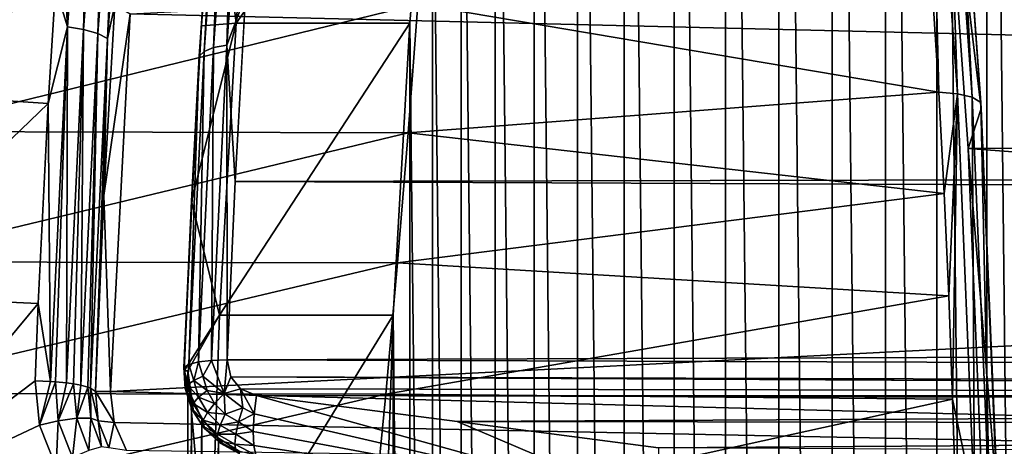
# Model space of a CAD drawing. Header units: metres. Extents: x -237 to 25, y -25 to 25.
# Tile 142 of 165: x -163.47 to -157.89, y 2.71 to 5.13. Entities that reach past the tile are written whole.
import ezdxf

# ---------------------------------------------------------------- set-up
doc = ezdxf.new("R2010")
doc.units = ezdxf.units.M
doc.layers.add('solid_10481232', color=7, linetype='CONTINUOUS')

msp = doc.modelspace()

# ---------------------------------------------------------------- linework, layer by layer
at = {"layer": 'solid_10481232'}
for points in [[(-159.166061, 13.872012, 193.585342), (-159.468079, 13.652127, 191.872498), (-159.166061, -13.872012, 193.585342)], [(-159.166061, 13.872012, 193.585342), (-159.166061, -13.872012, 193.585342), (-158.864334, -13.872012, 195.296524)], [(-158.864334, 13.872012, 195.296524), (-159.166061, 13.872012, 193.585342), (-158.864334, -13.872012, 195.296524)], [(-158.864334, 13.872012, 195.296524), (-158.864334, -13.872012, 195.296524), (-158.562302, -13.652127, 197.009369)], [(-158.562302, 13.652127, 197.009369), (-158.864334, 13.872012, 195.296524), (-158.562302, -13.652127, 197.009369)], [(-159.468079, 13.652127, 191.872498), (-159.760376, 13.22033, 190.214783), (-159.468079, -13.652127, 191.872498)], [(-159.468079, 13.652127, 191.872498), (-159.468079, -13.652127, 191.872498), (-159.166061, -13.872012, 193.585342)], [(-158.562302, 13.652127, 197.009369), (-158.562302, -13.652127, 197.009369), (-158.270004, -13.22033, 198.667068)], [(-158.270004, 13.22033, 198.667068), (-158.562302, 13.652127, 197.009369), (-158.270004, -13.22033, 198.667068)], [(-159.760376, 13.22033, 190.214783), (-160.043335, 12.574659, 188.610077), (-159.760376, -13.22033, 190.214783)], [(-159.760376, 13.22033, 190.214783), (-159.760376, -13.22033, 190.214783), (-159.468079, -13.652127, 191.872498)], [(-158.270004, 13.22033, 198.667068), (-158.270004, -13.22033, 198.667068), (-157.987061, -12.574659, 200.27179)], [(-157.987061, 12.574659, 200.27179), (-158.270004, 13.22033, 198.667068), (-157.987061, -12.574659, 200.27179)], [(-160.043335, 12.574659, 188.610077), (-160.307922, 11.737827, 187.109482), (-160.043335, -12.574659, 188.610077)], [(-160.043335, 12.574659, 188.610077), (-160.043335, -12.574659, 188.610077), (-159.760376, -13.22033, 190.214783)], [(-157.987061, 12.574659, 200.27179), (-157.987061, -12.574659, 200.27179), (-157.722458, -11.737827, 201.772369)], [(-157.722458, 11.737827, 201.772369), (-157.987061, 12.574659, 200.27179), (-157.722458, -11.737827, 201.772369)], [(-160.307922, 11.737827, 187.109482), (-160.55397, 10.707418, 185.714111), (-160.307922, -11.737827, 187.109482)], [(-160.307922, 11.737827, 187.109482), (-160.307922, -11.737827, 187.109482), (-160.043335, -12.574659, 188.610077)], [(-160.55397, 10.707418, 185.714111), (-160.774277, 9.517453, 184.464645), (-160.55397, -10.707418, 185.714111)], [(-160.55397, 10.707418, 185.714111), (-160.55397, -10.707418, 185.714111), (-160.307922, -11.737827, 187.109482)], [(-160.774277, 9.517453, 184.464645), (-160.967926, 8.167767, 183.366394), (-160.774277, -9.517453, 184.464645)], [(-160.774277, 9.517453, 184.464645), (-160.774277, -9.517453, 184.464645), (-160.55397, -10.707418, 185.714111)], [(-160.967926, 8.167767, 183.366394), (-161.130112, 6.698564, 182.446655), (-160.967926, -8.167767, 183.366394)], [(-160.967926, 8.167767, 183.366394), (-160.967926, -8.167767, 183.366394), (-160.774277, -9.517453, 184.464645)], [(-163.057129, 7.011243, 181.371658), (-163.200058, 5.093681, 180.561081), (-163.149261, 6.834181, 181.282288)], [(-163.108368, 5.079519, 180.585907), (-163.200058, 5.093681, 180.561081), (-163.057129, 7.011243, 181.371658)], [(-162.965836, 6.991729, 181.394226), (-163.108368, 5.079519, 180.585907), (-163.057129, 7.011243, 181.371658)], [(-163.028397, 5.056391, 180.638763), (-163.108368, 5.079519, 180.585907), (-162.965836, 6.991729, 181.394226)], [(-162.88652, 6.959862, 181.44339), (-163.028397, 5.056391, 180.638763), (-162.965836, 6.991729, 181.394226)], [(-162.972519, 5.027878, 180.711456), (-163.028397, 5.056391, 180.638763), (-162.88652, 6.959862, 181.44339)], [(-162.831451, 6.920578, 181.51152), (-162.972519, 5.027878, 180.711456), (-162.88652, 6.959862, 181.44339)], [(-158.313431, 6.926342, 208.121277), (-158.294495, 5.290037, 208.870453), (-158.260208, 4.722605, 209.06427)], [(-158.154327, 4.714558, 209.023575), (-158.313431, 6.926342, 208.121277), (-158.260208, 4.722605, 209.06427)], [(-158.22789, 6.896723, 208.047165), (-158.313431, 6.926342, 208.121277), (-158.154327, 4.714558, 209.023575)], [(-162.931488, 5.219142, 180.868698), (-162.972519, 5.027878, 180.711456), (-162.831451, 6.920578, 181.51152)], [(-158.069473, 4.694399, 208.945618), (-158.22789, 6.896723, 208.047165), (-158.154327, 4.714558, 209.023575)], [(-158.179184, 6.852507, 207.950455), (-158.22789, 6.896723, 208.047165), (-158.069473, 4.694399, 208.945618)], [(-163.200058, 5.093681, 180.561081), (-163.236359, 5.76597, 180.810471), (-163.149261, 6.834181, 181.282288)], [(-158.021774, 4.664317, 208.84314), (-158.179184, 6.852507, 207.950455), (-158.069473, 4.694399, 208.945618)], [(-158.018478, 4.630539, 208.731766), (-158.179184, 6.852507, 207.950455), (-158.021774, 4.664317, 208.84314)], [(-158.018478, 4.630539, 208.731766), (-158.174652, 6.801375, 207.845993), (-158.179184, 6.852507, 207.950455)], [(-158.239517, 6.475109, 207.478195), (-158.174652, 6.801375, 207.845993), (-158.018478, 4.630539, 208.731766)], [(-162.295502, 4.989853, 180.402328), (-162.171478, 6.704574, 181.105728), (-162.189423, 5.271703, 180.470093)], [(-162.247269, 6.685796, 181.15799), (-162.171478, 6.704574, 181.105728), (-162.295502, 4.989853, 180.402328)], [(-162.42543, 4.954112, 180.529953), (-162.302292, 6.656545, 181.228302), (-162.370941, 4.975878, 180.456573)], [(-162.331177, 6.619691, 181.309753), (-162.302292, 6.656545, 181.228302), (-162.42543, 4.954112, 180.529953)], [(-162.370941, 4.975878, 180.456573), (-162.247269, 6.685796, 181.15799), (-162.295502, 4.989853, 180.402328)], [(-162.302292, 6.656545, 181.228302), (-162.247269, 6.685796, 181.15799), (-162.370941, 4.975878, 180.456573)], [(-162.367859, 6.13187, 181.185776), (-162.244049, 5.115237, 181.887939), (-162.114914, 6.698564, 182.6203)], [(-162.244049, 5.115237, 181.887939), (-161.259247, 5.115237, 181.714279), (-161.130112, 6.698564, 182.446655)], [(-162.244049, 5.115237, 181.887939), (-161.130112, 6.698564, 182.446655), (-162.114914, 6.698564, 182.6203)], [(-161.130112, 6.698564, 182.446655), (-161.259247, 5.115237, 181.714279), (-161.130112, -6.698564, 182.446655)], [(-161.130112, 6.698564, 182.446655), (-161.130112, -6.698564, 182.446655), (-160.967926, -8.167767, 183.366394)], [(-162.453629, 4.926687, 180.61528), (-162.367859, 6.13187, 181.185776), (-162.331177, 6.619691, 181.309753)], [(-162.453629, 4.926687, 180.61528), (-162.331177, 6.619691, 181.309753), (-162.42543, 4.954112, 180.529953)], [(-134.257904, 4.48047, 176.072495), (-162.844955, 5.1677, 181.359406), (-134.106674, 6.583053, 176.930191)], [(-129.619812, 6.583053, 202.376434), (-158.239517, 6.475109, 207.478195), (-129.468582, 4.48047, 203.234116)], [(-158.09346, 4.403965, 208.306473), (-158.239517, 6.475109, 207.478195), (-158.018478, 4.630539, 208.731766)], [(-129.468582, 4.48047, 203.234116), (-158.239517, 6.475109, 207.478195), (-158.09346, 4.403965, 208.306473)], [(-162.453629, 4.926687, 180.61528), (-162.440231, 5.099759, 180.77536), (-162.367859, 6.13187, 181.185776)], [(-162.367859, 6.13187, 181.185776), (-162.440231, 5.099759, 180.77536), (-162.244049, 5.115237, 181.887939)], [(-164.336273, 5.858098, 180.989365), (-163.236359, 5.76597, 180.810471), (-164.334793, 4.727474, 180.588577)], [(-163.236359, 5.76597, 180.810471), (-163.267914, 5.316991, 180.640106), (-164.334793, 4.727474, 180.588577)], [(-163.200058, 5.093681, 180.561081), (-163.267914, 5.316991, 180.640106), (-163.236359, 5.76597, 180.810471)], [(-162.189423, 5.271703, 180.470093), (-27.47604, 5.407717, 156.768112), (-27.528217, 4.536903, 156.472214)], [(-163.267914, 5.316991, 180.640106), (-163.308929, 4.659678, 180.418716), (-164.334793, 4.727474, 180.588577)], [(-163.200058, 5.093681, 180.561081), (-163.308929, 4.659678, 180.418716), (-163.267914, 5.316991, 180.640106)], [(-162.295502, 4.989853, 180.402328), (-162.189423, 5.271703, 180.470093), (-162.249512, 4.215334, 180.129364)], [(-162.249512, 4.215334, 180.129364), (-162.189423, 5.271703, 180.470093), (-27.528217, 4.536903, 156.472214)], [(-161.213806, 5.222045, 209.455307), (-158.260208, 4.722605, 209.06427), (-158.294495, 5.290037, 208.870453)], [(-164.033981, 5.229408, 209.983963), (-164.168945, 4.499467, 210.259735), (-161.213806, 5.222045, 209.455307)], [(-164.168945, 4.499467, 210.259735), (-161.268066, 4.49295, 209.715057), (-161.213806, 5.222045, 209.455307)], [(-162.931488, 5.219142, 180.868698), (-162.992737, 4.136737, 180.521286), (-162.972519, 5.027878, 180.711456)], [(-162.844955, 5.1677, 181.359406), (-162.992737, 4.136737, 180.521286), (-162.931488, 5.219142, 180.868698)], [(-161.213806, 5.222045, 209.455307), (-161.268066, 4.49295, 209.715057), (-158.260208, 4.722605, 209.06427)], [(-162.844955, 5.1677, 181.359406), (-162.95491, 3.024799, 180.735855), (-162.992737, 4.136737, 180.521286)], [(-134.257904, 4.48047, 176.072495), (-162.95491, 3.024799, 180.735855), (-162.844955, 5.1677, 181.359406)], [(-163.200058, 5.093681, 180.561081), (-163.294998, 3.082111, 180.014023), (-163.308929, 4.659678, 180.418716)], [(-163.268127, 3.080224, 180.018646), (-163.294998, 3.082111, 180.014023), (-163.200058, 5.093681, 180.561081)], [(-163.204651, 3.07364, 180.040146), (-163.268127, 3.080224, 180.018646), (-163.200058, 5.093681, 180.561081)], [(-163.108368, 5.079519, 180.585907), (-163.204651, 3.07364, 180.040146), (-163.200058, 5.093681, 180.561081)], [(-162.497375, 4.103995, 180.451248), (-162.337799, 3.458389, 181.356232), (-162.244049, 5.115237, 181.887939)], [(-162.440231, 5.099759, 180.77536), (-162.497375, 4.103995, 180.451248), (-162.244049, 5.115237, 181.887939)], [(-162.453629, 4.926687, 180.61528), (-162.497375, 4.103995, 180.451248), (-162.440231, 5.099759, 180.77536)], [(-162.337799, 3.458389, 181.356232), (-161.352997, 3.458389, 181.182587), (-161.259247, 5.115237, 181.714279)], [(-162.337799, 3.458389, 181.356232), (-161.259247, 5.115237, 181.714279), (-162.244049, 5.115237, 181.887939)], [(-161.259247, 5.115237, 181.714279), (-161.352997, 3.458389, 181.182587), (-161.259247, -5.115237, 181.714279)], [(-161.259247, 5.115237, 181.714279), (-161.259247, -5.115237, 181.714279), (-161.130112, -6.698564, 182.446655)], [(-163.164978, 3.067716, 180.062576), (-163.204651, 3.07364, 180.040146), (-163.108368, 5.079519, 180.585907)], [(-163.124847, 3.059784, 180.094879), (-163.164978, 3.067716, 180.062576), (-163.108368, 5.079519, 180.585907)], [(-163.028397, 5.056391, 180.638763), (-163.124847, 3.059784, 180.094879), (-163.108368, 5.079519, 180.585907)], [(-163.083694, 3.048396, 180.144165), (-163.124847, 3.059784, 180.094879), (-163.028397, 5.056391, 180.638763)], [(-163.068436, 3.042651, 180.169998), (-163.083694, 3.048396, 180.144165), (-163.028397, 5.056391, 180.638763)], [(-162.972519, 5.027878, 180.711456), (-163.068436, 3.042651, 180.169998), (-163.028397, 5.056391, 180.638763)], [(-163.039932, 3.024798, 180.253616), (-163.068436, 3.042651, 180.169998), (-162.972519, 5.027878, 180.711456)], [(-162.992737, 4.136737, 180.521286), (-163.039932, 3.024798, 180.253616), (-162.972519, 5.027878, 180.711456)], [(-162.370941, 4.975878, 180.456573), (-162.38237, 3.201342, 179.909698), (-162.457565, 3.192374, 179.965317)], [(-162.42543, 4.954112, 180.529953), (-162.370941, 4.975878, 180.456573), (-162.457565, 3.192374, 179.965317)], [(-162.295502, 4.989853, 180.402328), (-162.293564, 3.204432, 179.879456), (-162.38237, 3.201342, 179.909698)], [(-162.370941, 4.975878, 180.456573), (-162.295502, 4.989853, 180.402328), (-162.38237, 3.201342, 179.909698)], [(-162.295502, 4.989853, 180.402328), (-162.249512, 4.215334, 180.129364), (-162.293564, 3.204432, 179.879456)], [(-162.453629, 4.926687, 180.61528), (-162.539398, 3.160811, 180.128876), (-162.497375, 4.103995, 180.451248)], [(-162.453629, 4.926687, 180.61528), (-162.511673, 3.178407, 180.040833), (-162.539398, 3.160811, 180.128876)], [(-162.42543, 4.954112, 180.529953), (-162.457565, 3.192374, 179.965317), (-162.511673, 3.178407, 180.040833)], [(-162.453629, 4.926687, 180.61528), (-162.42543, 4.954112, 180.529953), (-162.511673, 3.178407, 180.040833)], [(-164.334793, 4.727474, 180.588577), (-163.308929, 4.659678, 180.418716), (-164.43663, 3.573809, 180.288834)], [(-161.268066, 4.49295, 209.715057), (-158.229813, 4.148032, 209.235931), (-158.260208, 4.722605, 209.06427)], [(-158.154327, 4.714558, 209.023575), (-158.260208, 4.722605, 209.06427), (-158.229813, 4.148032, 209.235931)], [(-158.154327, 4.714558, 209.023575), (-158.229813, 4.148032, 209.235931), (-158.203384, 3.567157, 209.385193)], [(-158.154327, 4.714558, 209.023575), (-158.203384, 3.567157, 209.385193), (-158.180939, 2.980897, 209.511841)], [(-158.057266, 2.386656, 209.573959), (-158.154327, 4.714558, 209.023575), (-158.180939, 2.980897, 209.511841)], [(-158.069473, 4.694399, 208.945618), (-158.154327, 4.714558, 209.023575), (-158.057266, 2.386656, 209.573959)], [(-157.972839, 2.376454, 209.493637), (-158.069473, 4.694399, 208.945618), (-158.057266, 2.386656, 209.573959)], [(-158.021774, 4.664317, 208.84314), (-158.069473, 4.694399, 208.945618), (-157.972839, 2.376454, 209.493637)], [(-163.308929, 4.659678, 180.418716), (-163.365967, 3.522949, 180.110413), (-164.43663, 3.573809, 180.288834)], [(-163.294998, 3.082111, 180.014023), (-163.365967, 3.522949, 180.110413), (-163.308929, 4.659678, 180.418716)], [(-157.925766, 2.361246, 209.38765), (-158.021774, 4.664317, 208.84314), (-157.972839, 2.376454, 209.493637)], [(-157.923126, 2.344364, 209.272522), (-158.021774, 4.664317, 208.84314), (-157.925766, 2.361246, 209.38765)], [(-157.923126, 2.344364, 209.272522), (-158.018478, 4.630539, 208.731766), (-158.021774, 4.664317, 208.84314)], [(-158.09346, 4.403965, 208.306473), (-158.018478, 4.630539, 208.731766), (-157.923126, 2.344364, 209.272522)], [(-162.249512, 4.215334, 180.129364), (-27.528217, 4.536903, 156.472214), (-27.57118, 3.649561, 156.228546)], [(-164.168945, 4.499467, 210.259735), (-164.310074, 3.760056, 210.498398), (-161.268066, 4.49295, 209.715057)], [(-164.310074, 3.760056, 210.498398), (-161.328644, 3.754451, 209.937866), (-161.268066, 4.49295, 209.715057)], [(-134.350143, 2.267779, 175.549362), (-162.95491, 3.024799, 180.735855), (-134.257904, 4.48047, 176.072495)], [(-161.268066, 4.49295, 209.715057), (-161.328644, 3.754451, 209.937866), (-158.229813, 4.148032, 209.235931)], [(-129.468582, 4.48047, 203.234116), (-158.09346, 4.403965, 208.306473), (-129.376328, 2.267779, 203.757248)], [(-158.00441, 2.22806, 208.811478), (-158.09346, 4.403965, 208.306473), (-157.923126, 2.344364, 209.272522)], [(-129.376328, 2.267779, 203.757248), (-158.09346, 4.403965, 208.306473), (-158.00441, 2.22806, 208.811478)], [(-162.249512, 4.215334, 180.129364), (-27.57118, 3.649561, 156.228546), (-162.293564, 3.204432, 179.879456)], [(-162.95491, 3.024799, 180.735855), (-163.039932, 3.024798, 180.253616), (-162.992737, 4.136737, 180.521286)], [(-161.328644, 3.754451, 209.937866), (-158.203384, 3.567157, 209.385193), (-158.229813, 4.148032, 209.235931)], [(-162.539398, 3.160811, 180.128876), (-162.538086, 3.141391, 180.220398), (-162.497375, 4.103995, 180.451248)], [(-162.497375, 4.103995, 180.451248), (-162.538086, 3.141391, 180.220398), (-162.337799, 3.458389, 181.356232)], [(-164.310074, 3.760056, 210.498398), (-164.457275, 3.013503, 210.699524), (-161.328644, 3.754451, 209.937866)], [(-164.457275, 3.013503, 210.699524), (-161.395554, 3.008882, 210.123367), (-161.328644, 3.754451, 209.937866)], [(-161.328644, 3.754451, 209.937866), (-161.395554, 3.008882, 210.123367), (-158.203384, 3.567157, 209.385193)], [(-162.293564, 3.204432, 179.879456), (-27.57118, 3.649561, 156.228546), (-27.604755, 2.748896, 156.038132)], [(-164.43663, 3.573809, 180.288834), (-163.365967, 3.522949, 180.110413), (-164.311356, 2.385802, 180.040131)], [(-163.365967, 3.522949, 180.110413), (-163.383484, 3.084893, 180.015808), (-164.311356, 2.385802, 180.040131)], [(-163.294998, 3.082111, 180.014023), (-163.383484, 3.084893, 180.015808), (-163.365967, 3.522949, 180.110413)], [(-161.395554, 3.008882, 210.123367), (-158.180939, 2.980897, 209.511841), (-158.203384, 3.567157, 209.385193)], [(-162.517899, 3.141391, 180.334869), (-162.337799, 3.458389, 181.356232), (-162.538086, 3.141391, 180.220398)], [(-162.517899, 3.141391, 180.334869), (-162.394058, 1.757438, 181.037186), (-162.337799, 3.458389, 181.356232)], [(-162.394058, 1.757438, 181.037186), (-161.409256, 1.757438, 180.863541), (-161.352997, 3.458389, 181.182587)], [(-162.394058, 1.757438, 181.037186), (-161.352997, 3.458389, 181.182587), (-162.337799, 3.458389, 181.356232)], [(-161.352997, 3.458389, 181.182587), (-161.409256, 1.757438, 180.863541), (-161.352997, -3.458389, 181.182587)], [(-161.352997, 3.458389, 181.182587), (-161.352997, -3.458389, 181.182587), (-161.259247, -5.115237, 181.714279)], [(-162.511673, 3.178407, 180.040833), (-162.457565, 3.192374, 179.965317), (-162.483871, 3.087578, 179.984482)], [(-162.457565, 3.192374, 179.965317), (-162.431519, 3.112319, 179.928207), (-162.483871, 3.087578, 179.984482)], [(-162.457565, 3.192374, 179.965317), (-162.38237, 3.201342, 179.909698), (-162.431519, 3.112319, 179.928207)], [(-162.431519, 3.112319, 179.928207), (-162.38237, 3.201342, 179.909698), (-162.312195, 3.013782, 179.854782)], [(-162.38237, 3.201342, 179.909698), (-162.293564, 3.204432, 179.879456), (-162.312195, 3.013782, 179.854782)], [(-162.312195, 3.013782, 179.854782), (-162.293564, 3.204432, 179.879456), (-162.273315, 3.107123, 179.854996)], [(-162.273315, 3.107123, 179.854996), (-162.293564, 3.204432, 179.879456), (-27.604755, 2.748896, 156.038132)], [(-162.539398, 3.160811, 180.128876), (-162.511673, 3.178407, 180.040833), (-162.518463, 3.063306, 180.053268)], [(-162.539398, 3.160811, 180.128876), (-162.532806, 3.04126, 180.129608), (-162.538086, 3.141391, 180.220398)], [(-162.539398, 3.160811, 180.128876), (-162.518463, 3.063306, 180.053268), (-162.532806, 3.04126, 180.129608)], [(-162.523682, 3.013839, 180.206818), (-162.517899, 3.141391, 180.334869), (-162.538086, 3.141391, 180.220398)], [(-162.532806, 3.04126, 180.129608), (-162.523682, 3.013839, 180.206818), (-162.538086, 3.141391, 180.220398)], [(-162.523682, 3.013839, 180.206818), (-162.496155, 2.995943, 180.331039), (-162.517899, 3.141391, 180.334869)], [(-162.511673, 3.178407, 180.040833), (-162.483871, 3.087578, 179.984482), (-162.518463, 3.063306, 180.053268)], [(-162.517899, 3.141391, 180.334869), (-162.517899, -3.141391, 180.334869), (-162.394058, 1.757438, 181.037186)], [(-162.496155, 2.995943, 180.331039), (-162.517899, -3.141391, 180.334869), (-162.517899, 3.141391, 180.334869)], [(-163.383484, 3.084893, 180.015808), (-163.358536, 2.833135, 179.961594), (-164.311356, 2.385802, 180.040131)], [(-163.294998, 3.082111, 180.014023), (-163.358536, 2.833135, 179.961594), (-163.383484, 3.084893, 180.015808)], [(-163.268127, 3.080224, 180.018646), (-163.358536, 2.833135, 179.961594), (-163.294998, 3.082111, 180.014023)], [(-163.252197, 2.85786, 179.969025), (-163.358536, 2.833135, 179.961594), (-163.268127, 3.080224, 180.018646)], [(-163.252197, 2.85786, 179.969025), (-163.268127, 3.080224, 180.018646), (-163.204651, 3.07364, 180.040146)], [(-163.252197, 2.85786, 179.969025), (-163.204651, 3.07364, 180.040146), (-163.164978, 3.067716, 180.062576)], [(-162.518463, 3.063306, 180.053268), (-162.483871, 3.087578, 179.984482), (-162.456451, 2.991801, 179.96463)], [(-162.483871, 3.087578, 179.984482), (-162.431519, 3.112319, 179.928207), (-162.408463, 3.030951, 179.909409)], [(-162.483871, 3.087578, 179.984482), (-162.408463, 3.030951, 179.909409), (-162.456451, 2.991801, 179.96463)], [(-162.431519, 3.112319, 179.928207), (-162.312195, 3.013782, 179.854782), (-162.408463, 3.030951, 179.909409)], [(-162.312195, 3.013782, 179.854782), (-162.273315, 3.107123, 179.854996), (-162.219574, 3.040339, 179.831558)], [(-162.273315, 3.107123, 179.854996), (-27.604755, 2.748896, 156.038132), (-140.922928, 2.99999, 176.067261)], [(-140.922928, 2.99999, 176.067261), (-162.219574, 3.040339, 179.831558), (-162.273315, 3.107123, 179.854996)], [(-163.147079, 2.872498, 180.018738), (-163.252197, 2.85786, 179.969025), (-163.164978, 3.067716, 180.062576)], [(-163.147079, 2.872498, 180.018738), (-163.164978, 3.067716, 180.062576), (-163.124847, 3.059784, 180.094879)], [(-163.147079, 2.872498, 180.018738), (-163.124847, 3.059784, 180.094879), (-163.083694, 3.048396, 180.144165)], [(-163.067123, 2.872732, 180.103561), (-163.147079, 2.872498, 180.018738), (-163.083694, 3.048396, 180.144165)], [(-163.067123, 2.872732, 180.103561), (-163.083694, 3.048396, 180.144165), (-163.068436, 3.042651, 180.169998)], [(-163.025009, 2.857627, 180.201462), (-163.068436, 3.042651, 180.169998), (-163.039932, 3.024798, 180.253616)], [(-163.025009, 2.857627, 180.201462), (-163.067123, 2.872732, 180.103561), (-163.068436, 3.042651, 180.169998)], [(-162.935349, 2.84925, 180.695557), (-163.039932, 3.024798, 180.253616), (-162.95491, 3.024799, 180.735855)], [(-162.935349, 2.84925, 180.695557), (-163.025009, 2.857627, 180.201462), (-163.039932, 3.024798, 180.253616)], [(-134.350143, 2.267779, 175.549362), (-162.935349, 2.84925, 180.695557), (-162.95491, 3.024799, 180.735855)], [(-162.532806, 3.04126, 180.129608), (-162.518463, 3.063306, 180.053268), (-162.486664, 2.957037, 180.033661)], [(-162.532806, 3.04126, 180.129608), (-162.49675, 2.929321, 180.111221), (-162.523682, 3.013839, 180.206818)], [(-162.532806, 3.04126, 180.129608), (-162.486664, 2.957037, 180.033661), (-162.49675, 2.929321, 180.111221)], [(-162.518463, 3.063306, 180.053268), (-162.456451, 2.991801, 179.96463), (-162.486664, 2.957037, 180.033661)], [(-162.456451, 2.991801, 179.96463), (-162.408463, 3.030951, 179.909409), (-162.365738, 2.957358, 179.888794)], [(-162.408463, 3.030951, 179.909409), (-162.312195, 3.013782, 179.854782), (-162.365738, 2.957358, 179.888794)], [(-162.312195, 3.013782, 179.854782), (-162.219574, 3.040339, 179.831558), (-162.205826, 2.932486, 179.820251)], [(-140.922928, 2.99999, 176.067261), (-162.128342, 3.001981, 179.807602), (-162.219574, 3.040339, 179.831558)], [(-162.141647, 2.897333, 179.807831), (-162.219574, 3.040339, 179.831558), (-162.128342, 3.001981, 179.807602)], [(-162.205826, 2.932486, 179.820251), (-162.219574, 3.040339, 179.831558), (-162.141647, 2.897333, 179.807831)], [(-164.457275, 3.013503, 210.699524), (-164.610428, 2.262112, 210.862762), (-161.395554, 3.008882, 210.123367)], [(-164.610428, 2.262112, 210.862762), (-161.468719, 2.258552, 210.27124), (-161.395554, 3.008882, 210.123367)], [(-162.523682, 3.013839, 180.206818), (-162.484909, 2.908667, 180.191025), (-162.496155, 2.995943, 180.331039)], [(-162.49675, 2.929321, 180.111221), (-162.484909, 2.908667, 180.191025), (-162.523682, 3.013839, 180.206818)], [(-162.496155, 2.995943, 180.331039), (-162.496155, -2.995943, 180.331039), (-162.517899, -3.141391, 180.334869)], [(-162.496155, 2.995943, 180.331039), (-162.438034, 2.868872, 180.320786), (-162.496155, -2.995943, 180.331039)], [(-162.484909, 2.908667, 180.191025), (-162.438034, 2.868872, 180.320786), (-162.496155, 2.995943, 180.331039)], [(-162.486664, 2.957037, 180.033661), (-162.456451, 2.991801, 179.96463), (-162.405884, 2.905108, 179.942337)], [(-162.456451, 2.991801, 179.96463), (-162.365738, 2.957358, 179.888794), (-162.405884, 2.905108, 179.942337)], [(-162.365738, 2.957358, 179.888794), (-162.312195, 3.013782, 179.854782), (-162.305298, 2.896514, 179.867508)], [(-162.305298, 2.896514, 179.867508), (-162.312195, 3.013782, 179.854782), (-162.205826, 2.932486, 179.820251)], [(-162.141647, 2.897333, 179.807831), (-162.128342, 3.001981, 179.807602), (-159.850037, 2.367426, 179.561249)], [(-141.430969, 2.956923, 176.148987), (-160.99028, 2.853972, 179.577545), (-162.128342, 3.001981, 179.807602)], [(-159.850037, 2.367426, 179.561249), (-162.128342, 3.001981, 179.807602), (-160.99028, 2.853972, 179.577545)], [(-140.922928, 2.99999, 176.067261), (-141.430969, 2.956923, 176.148987), (-162.128342, 3.001981, 179.807602)], [(-161.395554, 3.008882, 210.123367), (-161.468719, 2.258552, 210.27124), (-158.180939, 2.980897, 209.511841)], [(-161.468719, 2.258552, 210.27124), (-158.162506, 2.390146, 209.615707), (-158.180939, 2.980897, 209.511841)], [(-158.057266, 2.386656, 209.573959), (-158.180939, 2.980897, 209.511841), (-158.162506, 2.390146, 209.615707)], [(-162.49675, 2.929321, 180.111221), (-162.486664, 2.957037, 180.033661), (-162.429428, 2.861217, 180.011078)], [(-162.49675, 2.929321, 180.111221), (-162.434479, 2.829198, 180.089554), (-162.484909, 2.908667, 180.191025)], [(-162.49675, 2.929321, 180.111221), (-162.429428, 2.861217, 180.011078), (-162.434479, 2.829198, 180.089554)], [(-162.486664, 2.957037, 180.033661), (-162.405884, 2.905108, 179.942337), (-162.429428, 2.861217, 180.011078)], [(-162.484909, 2.908667, 180.191025), (-162.420731, 2.811749, 180.17157), (-162.438034, 2.868872, 180.320786)], [(-162.434479, 2.829198, 180.089554), (-162.420731, 2.811749, 180.17157), (-162.484909, 2.908667, 180.191025)], [(-162.429428, 2.861217, 180.011078), (-162.405884, 2.905108, 179.942337), (-162.334412, 2.833388, 179.918823)], [(-162.405884, 2.905108, 179.942337), (-162.365738, 2.957358, 179.888794), (-162.305298, 2.896514, 179.867508)], [(-162.405884, 2.905108, 179.942337), (-162.305298, 2.896514, 179.867508), (-162.334412, 2.833388, 179.918823)], [(-162.305298, 2.896514, 179.867508), (-162.205826, 2.932486, 179.820251), (-162.230484, 2.85288, 179.846802)], [(-162.230484, 2.85288, 179.846802), (-162.205826, 2.932486, 179.820251), (-162.141647, 2.897333, 179.807831)], [(-141.430969, 2.956923, 176.148987), (-141.92337, 2.827696, 176.209976), (-160.99028, 2.853972, 179.577545)], [(-163.252197, 2.85786, 179.969025), (-163.26326, 2.594552, 179.902054), (-163.358536, 2.833135, 179.961594)], [(-163.172134, 2.650257, 179.916122), (-163.26326, 2.594552, 179.902054), (-163.252197, 2.85786, 179.969025)], [(-163.172134, 2.650257, 179.916122), (-163.252197, 2.85786, 179.969025), (-163.147079, 2.872498, 180.018738)], [(-163.078964, 2.690338, 179.96904), (-163.172134, 2.650257, 179.916122), (-163.147079, 2.872498, 180.018738)], [(-163.078964, 2.690338, 179.96904), (-163.147079, 2.872498, 180.018738), (-163.067123, 2.872732, 180.103561)], [(-163.006302, 2.709664, 180.053894), (-163.078964, 2.690338, 179.96904), (-163.067123, 2.872732, 180.103561)], [(-163.006302, 2.709664, 180.053894), (-163.067123, 2.872732, 180.103561), (-163.025009, 2.857627, 180.201462)], [(-163.025009, 2.857627, 180.201462), (-162.964417, 2.704882, 180.14978), (-163.006302, 2.709664, 180.053894)], [(-162.935349, 2.84925, 180.695557), (-162.964417, 2.704882, 180.14978), (-163.025009, 2.857627, 180.201462)], [(-162.935349, 2.84925, 180.695557), (-162.865326, 2.688858, 180.651505), (-162.964417, 2.704882, 180.14978)], [(-134.350143, 2.267779, 175.549362), (-162.865326, 2.688858, 180.651505), (-162.935349, 2.84925, 180.695557)], [(-162.438034, 2.868872, 180.320786), (-162.438034, -2.868872, 180.320786), (-162.496155, -2.995943, 180.331039)], [(-162.438034, 2.868872, 180.320786), (-162.342972, 2.759524, 180.304016), (-162.438034, -2.868872, 180.320786)], [(-162.420731, 2.811749, 180.17157), (-162.342972, 2.759524, 180.304016), (-162.438034, 2.868872, 180.320786)], [(-162.434479, 2.829198, 180.089554), (-162.429428, 2.861217, 180.011078), (-162.349411, 2.782206, 179.986801)], [(-162.429428, 2.861217, 180.011078), (-162.334412, 2.833388, 179.918823), (-162.349411, 2.782206, 179.986801)], [(-162.334412, 2.833388, 179.918823), (-162.305298, 2.896514, 179.867508), (-162.230484, 2.85288, 179.846802)], [(-162.334412, 2.833388, 179.918823), (-162.230484, 2.85288, 179.846802), (-162.246002, 2.781929, 179.895523)], [(-162.246002, 2.781929, 179.895523), (-162.230484, 2.85288, 179.846802), (-162.146973, 2.798324, 179.843842)], [(-162.230484, 2.85288, 179.846802), (-162.141647, 2.897333, 179.807831), (-162.146973, 2.798324, 179.843842)], [(-162.146973, 2.798324, 179.843842), (-162.141647, 2.897333, 179.807831), (-159.850037, 2.367426, 179.561249)], [(-141.92337, 2.827696, 176.209976), (-159.849411, 2.705637, 179.348465), (-160.99028, 2.853972, 179.577545)], [(-159.850037, 2.367426, 179.561249), (-160.99028, 2.853972, 179.577545), (-159.849411, 2.705637, 179.348465)], [(-163.358536, 2.833135, 179.961594), (-163.26326, 2.594552, 179.902054), (-164.311356, 2.385802, 180.040131)], [(-162.434479, 2.829198, 180.089554), (-162.34906, 2.747211, 180.065811), (-162.420731, 2.811749, 180.17157)], [(-162.434479, 2.829198, 180.089554), (-162.349411, 2.782206, 179.986801), (-162.34906, 2.747211, 180.065811)], [(-162.420731, 2.811749, 180.17157), (-162.33403, 2.731796, 180.149658), (-162.342972, 2.759524, 180.304016)], [(-162.34906, 2.747211, 180.065811), (-162.33403, 2.731796, 180.149658), (-162.420731, 2.811749, 180.17157)], [(-162.349411, 2.782206, 179.986801), (-162.334412, 2.833388, 179.918823), (-162.246002, 2.781929, 179.895523)], [(-162.246002, 2.781929, 179.895523), (-162.146973, 2.798324, 179.843842), (-162.143692, 2.717195, 179.911179)], [(-162.143692, 2.717195, 179.911179), (-162.146973, 2.798324, 179.843842), (-159.850037, 2.367426, 179.561249)], [(-141.92337, 2.827696, 176.209976), (-142.390396, 2.615392, 176.253738), (-159.849411, 2.705637, 179.348465)], [(-162.342972, 2.759524, 180.304016), (-162.342972, -2.759524, 180.304016), (-162.438034, -2.868872, 180.320786)], [(-162.349411, 2.782206, 179.986801), (-162.246002, 2.781929, 179.895523), (-162.251083, 2.725664, 179.962311)], [(-162.34906, 2.747211, 180.065811), (-162.349411, 2.782206, 179.986801), (-162.251083, 2.725664, 179.962311)], [(-162.34906, 2.747211, 180.065811), (-162.24527, 2.688867, 180.041443), (-162.33403, 2.731796, 180.149658)], [(-162.34906, 2.747211, 180.065811), (-162.251083, 2.725664, 179.962311), (-162.24527, 2.688867, 180.041443)], [(-162.342972, 2.759524, 180.304016), (-162.225998, 2.685201, 180.283401), (-162.342972, -2.759524, 180.304016)], [(-162.33403, 2.731796, 180.149658), (-162.225998, 2.685201, 180.283401), (-162.342972, 2.759524, 180.304016)], [(-162.251083, 2.725664, 179.962311), (-162.246002, 2.781929, 179.895523), (-162.143692, 2.717195, 179.911179)], [(-162.33403, 2.731796, 180.149658), (-162.229752, 2.674942, 180.126602), (-162.225998, 2.685201, 180.283401)], [(-162.24527, 2.688867, 180.041443), (-162.229752, 2.674942, 180.126602), (-162.33403, 2.731796, 180.149658)], [(-162.251083, 2.725664, 179.962311), (-162.143692, 2.717195, 179.911179), (-162.132202, 2.663977, 180.001541)], [(-162.24527, 2.688867, 180.041443), (-162.251083, 2.725664, 179.962311), (-162.132202, 2.663977, 180.001541)], [(-162.132202, 2.663977, 180.001541), (-162.143692, 2.717195, 179.911179), (-159.850037, 2.367426, 179.561249)]]:
    msp.add_3dface(points, dxfattribs=at)

doc.saveas('drawing.dxf')
